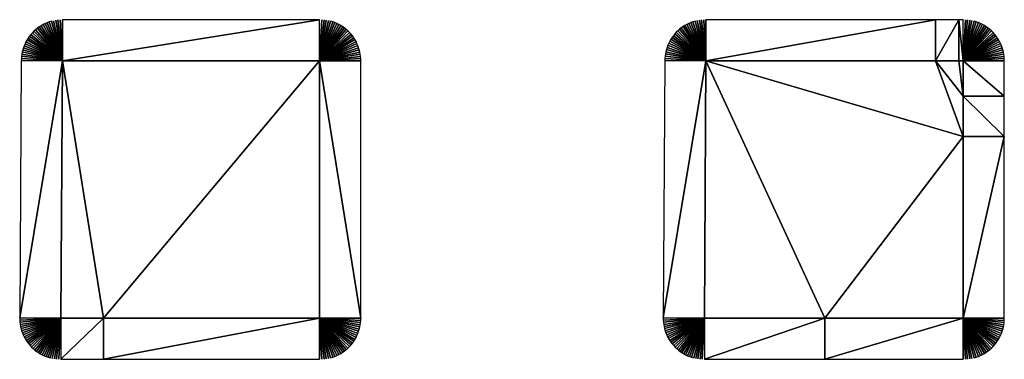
# Model space of a CAD drawing. Header units: metres. Extents: x 30502745 to 30502848, y 6949300 to 6949333.
# Tile 18 of 30: x 30502807 to 30502818, y 6949300 to 6949304. Entities that reach past the tile are written whole.
import ezdxf

# ---------------------------------------------------------------- set-up
doc = ezdxf.new("R2010")
doc.units = ezdxf.units.M
doc.layers.add('162400', color=1, linetype='Continuous', lineweight=0)

msp = doc.modelspace()

# ---------------------------------------------------------------- linework, layer by layer
at = {"layer": '162400', "linetype": 'ByBlock', "lineweight": -2}
for points in [[(30502807.282198, 6949303.862994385, 74.37999999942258), (30502807.43701486, 6949303.408646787, 73.89999999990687), (30502807.30728588, 6949303.870783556, 74.3799999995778)], [(30502807.30728588, 6949303.870783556, 74.3799999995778), (30502807.43701486, 6949303.408646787, 73.89999999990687), (30502807.33276232, 6949303.877188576, 74.37999999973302)], [(30502807.33276232, 6949303.877188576, 74.37999999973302), (30502807.43701486, 6949303.408646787, 73.89999999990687), (30502807.358551, 6949303.882190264, 74.37999999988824)], [(30502807.358551, 6949303.882190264, 74.37999999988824), (30502807.43701486, 6949303.408646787, 73.89999999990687), (30502807.38457469, 6949303.885773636, 74.38000000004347)], [(30502807.38457469, 6949303.885773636, 74.38000000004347), (30502807.43701486, 6949303.408646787, 73.89999999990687), (30502807.41075545, 6949303.887927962, 74.38000000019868)], [(30502807.41075545, 6949303.887927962, 74.38000000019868), (30502807.43701486, 6949303.408646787, 73.89999999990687), (30502807.43701486, 6949303.888646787, 74.3800000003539)], [(30502810.43389963, 6949303.888646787, 74.3800000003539), (30502807.43701486, 6949303.888646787, 74.3800000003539), (30502807.43701486, 6949303.408646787, 73.89999999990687)], [(30502810.43389963, 6949303.408646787, 73.89999999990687), (30502810.43389963, 6949303.888646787, 74.3800000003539), (30502807.43701486, 6949303.408646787, 73.89999999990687)], [(30502810.4598863, 6949303.887942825, 74.38000000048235), (30502810.43389963, 6949303.888646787, 74.3800000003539), (30502810.43389963, 6949303.408646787, 73.89999999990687)], [(30502810.4598863, 6949303.887942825, 74.38000000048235), (30502810.43389963, 6949303.408646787, 73.89999999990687), (30502810.48579675, 6949303.885833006, 74.38000000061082)], [(30502810.48579675, 6949303.885833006, 74.38000000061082), (30502810.43389963, 6949303.408646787, 73.89999999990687), (30502810.51155499, 6949303.882323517, 74.38000000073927)], [(30502810.51155499, 6949303.882323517, 74.38000000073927), (30502810.43389963, 6949303.408646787, 73.89999999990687), (30502810.53708544, 6949303.877424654, 74.38000000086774)], [(30502810.53708544, 6949303.877424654, 74.38000000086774), (30502810.43389963, 6949303.408646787, 73.89999999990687), (30502810.56231323, 6949303.871150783, 74.38000000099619)], [(30502810.56231323, 6949303.871150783, 74.38000000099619), (30502810.43389963, 6949303.408646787, 73.89999999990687), (30502810.58716436, 6949303.863520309, 74.38000000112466)], [(30502814.7850483, 6949303.863955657, 74.38000000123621), (30502814.93701486, 6949303.408646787, 73.89999999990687), (30502814.80970105, 6949303.871454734, 74.38000000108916)], [(30502814.80970105, 6949303.871454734, 74.38000000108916), (30502814.93701486, 6949303.408646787, 73.89999999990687), (30502814.83472071, 6949303.877620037, 74.3800000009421)], [(30502814.83472071, 6949303.877620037, 74.3800000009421), (30502814.93701486, 6949303.408646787, 73.89999999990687), (30502814.86003517, 6949303.882433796, 74.38000000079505)], [(30502814.86003517, 6949303.882433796, 74.38000000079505), (30502814.93701486, 6949303.408646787, 73.89999999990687), (30502814.88557148, 6949303.885882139, 74.38000000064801)], [(30502814.88557148, 6949303.885882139, 74.38000000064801), (30502814.93701486, 6949303.408646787, 73.89999999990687), (30502814.91125605, 6949303.887955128, 74.38000000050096)], [(30502814.91125605, 6949303.887955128, 74.38000000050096), (30502814.93701486, 6949303.408646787, 73.89999999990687), (30502814.93701486, 6949303.888646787, 74.3800000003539)], [(30502817.61331172, 6949303.408646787, 73.9), (30502817.61331172, 6949303.888646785, 74.37999999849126), (30502814.93701486, 6949303.408646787, 73.89999999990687)], [(30502817.61331172, 6949303.888646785, 74.37999999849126), (30502814.93701486, 6949303.888646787, 74.3800000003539), (30502814.93701486, 6949303.408646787, 73.89999999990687)], [(30502817.8833681, 6949303.888646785, 74.37999999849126), (30502817.61331172, 6949303.888646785, 74.37999999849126), (30502817.61331172, 6949303.408646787, 73.9)], [(30502817.8833681, 6949303.408646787, 73.9), (30502817.8833681, 6949303.888646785, 74.37999999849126), (30502817.61331172, 6949303.408646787, 73.9)], [(30502817.8833681, 6949303.888646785, 74.37999999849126), (30502817.93389963, 6949303.408646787, 73.89999999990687), (30502817.93389963, 6949303.888646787, 74.3800000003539)], [(30502817.8833681, 6949303.408646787, 73.9), (30502817.93389963, 6949303.408646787, 73.89999999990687), (30502817.8833681, 6949303.888646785, 74.37999999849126)], [(30502817.9598863, 6949303.887942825, 74.38000000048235), (30502817.93389963, 6949303.888646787, 74.3800000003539), (30502817.93389963, 6949303.408646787, 73.89999999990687)], [(30502817.9598863, 6949303.887942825, 74.38000000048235), (30502817.93389963, 6949303.408646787, 73.89999999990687), (30502817.98579675, 6949303.885833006, 74.38000000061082)], [(30502817.98579675, 6949303.885833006, 74.38000000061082), (30502817.93389963, 6949303.408646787, 73.89999999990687), (30502818.01155499, 6949303.882323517, 74.38000000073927)], [(30502818.01155499, 6949303.882323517, 74.38000000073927), (30502817.93389963, 6949303.408646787, 73.89999999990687), (30502818.03708544, 6949303.877424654, 74.38000000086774)], [(30502818.03708544, 6949303.877424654, 74.38000000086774), (30502817.93389963, 6949303.408646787, 73.89999999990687), (30502818.06231323, 6949303.871150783, 74.38000000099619)], [(30502818.06231323, 6949303.871150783, 74.38000000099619), (30502817.93389963, 6949303.408646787, 73.89999999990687), (30502818.08716436, 6949303.863520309, 74.38000000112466)], [(30502807.08573223, 6949303.735756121, 74.3799999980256), (30502807.43701486, 6949303.408646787, 73.89999999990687), (30502807.1041535, 6949303.754483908, 74.37999999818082)], [(30502807.1041535, 6949303.754483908, 74.37999999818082), (30502807.43701486, 6949303.408646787, 73.89999999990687), (30502807.12357172, 6949303.772175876, 74.37999999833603)], [(30502807.12357172, 6949303.772175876, 74.37999999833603), (30502807.43701486, 6949303.408646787, 73.89999999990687), (30502807.14392874, 6949303.788779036, 74.37999999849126)], [(30502807.14392874, 6949303.788779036, 74.37999999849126), (30502807.43701486, 6949303.408646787, 73.89999999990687), (30502807.16516358, 6949303.804243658, 74.37999999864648)], [(30502807.16516358, 6949303.804243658, 74.37999999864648), (30502807.43701486, 6949303.408646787, 73.89999999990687), (30502807.18721265, 6949303.818523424, 74.3799999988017)], [(30502807.18721265, 6949303.818523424, 74.3799999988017), (30502807.43701486, 6949303.408646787, 73.89999999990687), (30502807.2100099, 6949303.831575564, 74.37999999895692)], [(30502807.2100099, 6949303.831575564, 74.37999999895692), (30502807.43701486, 6949303.408646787, 73.89999999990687), (30502807.23348706, 6949303.843360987, 74.37999999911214)], [(30502807.23348706, 6949303.843360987, 74.37999999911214), (30502807.43701486, 6949303.408646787, 73.89999999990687), (30502807.25757381, 6949303.853844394, 74.37999999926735)], [(30502807.25757381, 6949303.853844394, 74.37999999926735), (30502807.43701486, 6949303.408646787, 73.89999999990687), (30502807.282198, 6949303.862994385, 74.37999999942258)], [(30502810.58716436, 6949303.863520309, 74.38000000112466), (30502810.43389963, 6949303.408646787, 73.89999999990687), (30502810.61156594, 6949303.854555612, 74.38000000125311)], [(30502810.61156594, 6949303.854555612, 74.38000000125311), (30502810.43389963, 6949303.408646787, 73.89999999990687), (30502810.6354464, 6949303.844282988, 74.38000000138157)], [(30502810.6354464, 6949303.844282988, 74.38000000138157), (30502810.43389963, 6949303.408646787, 73.89999999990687), (30502810.65873568, 6949303.832732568, 74.38000000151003)], [(30502810.65873568, 6949303.832732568, 74.38000000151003), (30502810.43389963, 6949303.408646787, 73.89999999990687), (30502810.68136548, 6949303.819938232, 74.38000000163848)], [(30502810.68136548, 6949303.819938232, 74.38000000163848), (30502810.43389963, 6949303.408646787, 73.89999999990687), (30502810.70326942, 6949303.805937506, 74.38000000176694)], [(30502810.70326942, 6949303.805937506, 74.38000000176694), (30502810.43389963, 6949303.408646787, 73.89999999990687), (30502810.72438325, 6949303.790771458, 74.3800000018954)], [(30502810.72438325, 6949303.790771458, 74.3800000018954), (30502810.43389963, 6949303.408646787, 73.89999999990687), (30502810.74464504, 6949303.774484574, 74.38000000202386)], [(30502810.74464504, 6949303.774484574, 74.38000000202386), (30502810.43389963, 6949303.408646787, 73.89999999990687), (30502810.76399537, 6949303.757124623, 74.38000000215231)], [(30502810.76399537, 6949303.757124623, 74.38000000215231), (30502810.43389963, 6949303.408646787, 73.89999999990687), (30502810.78237746, 6949303.738742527, 74.38000000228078)], [(30502814.5908999, 6949303.74121925, 74.38000000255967), (30502814.93701486, 6949303.408646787, 73.89999999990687), (30502814.60924587, 6949303.759313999, 74.38000000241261)], [(30502814.60924587, 6949303.759313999, 74.38000000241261), (30502814.93701486, 6949303.408646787, 73.89999999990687), (30502814.62853644, 6949303.776398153, 74.38000000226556)], [(30502814.62853644, 6949303.776398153, 74.38000000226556), (30502814.93701486, 6949303.408646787, 73.89999999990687), (30502814.64871601, 6949303.792422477, 74.3800000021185)], [(30502814.64871601, 6949303.792422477, 74.3800000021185), (30502814.93701486, 6949303.408646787, 73.89999999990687), (30502814.66972645, 6949303.807340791, 74.38000000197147)], [(30502814.66972645, 6949303.807340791, 74.38000000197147), (30502814.93701486, 6949303.408646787, 73.89999999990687), (30502814.69150718, 6949303.8211101, 74.38000000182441)], [(30502814.69150718, 6949303.8211101, 74.38000000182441), (30502814.93701486, 6949303.408646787, 73.89999999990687), (30502814.71399545, 6949303.833690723, 74.38000000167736)], [(30502814.71399545, 6949303.833690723, 74.38000000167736), (30502814.93701486, 6949303.408646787, 73.89999999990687), (30502814.73712645, 6949303.845046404, 74.3800000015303)], [(30502814.73712645, 6949303.845046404, 74.3800000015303), (30502814.93701486, 6949303.408646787, 73.89999999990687), (30502814.7608335, 6949303.855144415, 74.38000000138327)], [(30502814.7608335, 6949303.855144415, 74.38000000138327), (30502814.93701486, 6949303.408646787, 73.89999999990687), (30502814.7850483, 6949303.863955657, 74.38000000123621)], [(30502818.08716436, 6949303.863520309, 74.38000000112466), (30502817.93389963, 6949303.408646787, 73.89999999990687), (30502818.11156594, 6949303.854555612, 74.38000000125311)], [(30502818.11156594, 6949303.854555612, 74.38000000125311), (30502817.93389963, 6949303.408646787, 73.89999999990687), (30502818.1354464, 6949303.844282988, 74.38000000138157)], [(30502818.1354464, 6949303.844282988, 74.38000000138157), (30502817.93389963, 6949303.408646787, 73.89999999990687), (30502818.15873568, 6949303.832732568, 74.38000000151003)], [(30502818.15873568, 6949303.832732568, 74.38000000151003), (30502817.93389963, 6949303.408646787, 73.89999999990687), (30502818.18136548, 6949303.819938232, 74.38000000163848)], [(30502818.18136548, 6949303.819938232, 74.38000000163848), (30502817.93389963, 6949303.408646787, 73.89999999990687), (30502818.20326942, 6949303.805937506, 74.38000000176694)], [(30502818.20326942, 6949303.805937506, 74.38000000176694), (30502817.93389963, 6949303.408646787, 73.89999999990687), (30502818.22438325, 6949303.790771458, 74.3800000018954)], [(30502818.22438325, 6949303.790771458, 74.3800000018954), (30502817.93389963, 6949303.408646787, 73.89999999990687), (30502818.24464504, 6949303.774484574, 74.38000000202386)], [(30502818.24464504, 6949303.774484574, 74.38000000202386), (30502817.93389963, 6949303.408646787, 73.89999999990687), (30502818.26399537, 6949303.757124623, 74.38000000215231)], [(30502818.26399537, 6949303.757124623, 74.38000000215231), (30502817.93389963, 6949303.408646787, 73.89999999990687), (30502818.28237746, 6949303.738742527, 74.38000000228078)], [(30502807.01131152, 6949303.630404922, 74.37999999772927), (30502807.43701486, 6949303.408646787, 73.89999999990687), (30502807.02357551, 6949303.652507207, 74.3799999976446)], [(30502807.02357551, 6949303.652507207, 74.3799999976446), (30502807.43701486, 6949303.408646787, 73.89999999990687), (30502807.03698599, 6949303.673933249, 74.37999999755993)], [(30502807.05209811, 6949303.695420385, 74.37999999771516), (30502807.03698599, 6949303.673933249, 74.37999999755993), (30502807.43701486, 6949303.408646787, 73.89999999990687)], [(30502807.05209811, 6949303.695420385, 74.37999999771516), (30502807.43701486, 6949303.408646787, 73.89999999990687), (30502807.06836309, 6949303.716048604, 74.37999999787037)], [(30502807.06836309, 6949303.716048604, 74.37999999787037), (30502807.43701486, 6949303.408646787, 73.89999999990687), (30502807.08573223, 6949303.735756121, 74.3799999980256)], [(30502810.78237746, 6949303.738742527, 74.38000000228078), (30502810.43389963, 6949303.408646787, 73.89999999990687), (30502810.79973741, 6949303.719392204, 74.38000000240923)], [(30502810.79973741, 6949303.719392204, 74.38000000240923), (30502810.43389963, 6949303.408646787, 73.89999999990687), (30502810.8160243, 6949303.699130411, 74.3800000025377)], [(30502810.8160243, 6949303.699130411, 74.3800000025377), (30502810.43389963, 6949303.408646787, 73.89999999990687), (30502810.83119035, 6949303.678016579, 74.38000000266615)], [(30502810.83119035, 6949303.678016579, 74.38000000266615), (30502810.43389963, 6949303.408646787, 73.89999999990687), (30502810.84519107, 6949303.656112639, 74.38000000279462)], [(30502810.84519107, 6949303.656112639, 74.38000000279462), (30502810.43389963, 6949303.408646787, 73.89999999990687), (30502810.85798541, 6949303.633482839, 74.38000000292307)], [(30502814.50310269, 6949303.613878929, 74.38000000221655), (30502814.93701486, 6949303.408646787, 73.89999999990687), (30502814.51491369, 6949303.637186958, 74.38000000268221)], [(30502814.51491369, 6949303.637186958, 74.38000000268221), (30502814.93701486, 6949303.408646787, 73.89999999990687), (30502814.52797554, 6949303.659817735, 74.38000000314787)], [(30502814.54204383, 6949303.681406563, 74.38000000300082), (30502814.52797554, 6949303.659817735, 74.38000000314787), (30502814.93701486, 6949303.408646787, 73.89999999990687)], [(30502814.54204383, 6949303.681406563, 74.38000000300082), (30502814.93701486, 6949303.408646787, 73.89999999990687), (30502814.5572504, 6949303.702209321, 74.38000000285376)], [(30502814.5572504, 6949303.702209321, 74.38000000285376), (30502814.93701486, 6949303.408646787, 73.89999999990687), (30502814.57355142, 6949303.722166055, 74.38000000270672)], [(30502814.57355142, 6949303.722166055, 74.38000000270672), (30502814.93701486, 6949303.408646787, 73.89999999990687), (30502814.5908999, 6949303.74121925, 74.38000000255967)], [(30502818.28237746, 6949303.738742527, 74.38000000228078), (30502817.93389963, 6949303.408646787, 73.89999999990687), (30502818.29973741, 6949303.719392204, 74.38000000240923)], [(30502818.29973741, 6949303.719392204, 74.38000000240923), (30502817.93389963, 6949303.408646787, 73.89999999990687), (30502818.3160243, 6949303.699130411, 74.3800000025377)], [(30502818.3160243, 6949303.699130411, 74.3800000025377), (30502817.93389963, 6949303.408646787, 73.89999999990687), (30502818.33119035, 6949303.678016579, 74.38000000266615)], [(30502818.33119035, 6949303.678016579, 74.38000000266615), (30502817.93389963, 6949303.408646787, 73.89999999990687), (30502818.34519107, 6949303.656112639, 74.38000000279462)], [(30502818.34519107, 6949303.656112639, 74.38000000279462), (30502817.93389963, 6949303.408646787, 73.89999999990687), (30502818.35798541, 6949303.633482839, 74.38000000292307)], [(30502806.96826307, 6949303.511951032, 74.3799999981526), (30502807.43701486, 6949303.408646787, 73.89999999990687), (30502806.97435113, 6949303.536483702, 74.37999999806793)], [(30502806.97435113, 6949303.536483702, 74.37999999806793), (30502807.43701486, 6949303.408646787, 73.89999999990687), (30502806.98172219, 6949303.560661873, 74.37999999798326)], [(30502806.98172219, 6949303.560661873, 74.37999999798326), (30502807.43701486, 6949303.408646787, 73.89999999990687), (30502806.99035581, 6949303.584418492, 74.3799999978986)], [(30502806.99035581, 6949303.584418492, 74.3799999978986), (30502807.43701486, 6949303.408646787, 73.89999999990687), (30502807.00022804, 6949303.607687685, 74.37999999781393)], [(30502807.00022804, 6949303.607687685, 74.37999999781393), (30502807.43701486, 6949303.408646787, 73.89999999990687), (30502807.01131152, 6949303.630404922, 74.37999999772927)], [(30502810.85798541, 6949303.633482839, 74.38000000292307), (30502810.43389963, 6949303.408646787, 73.89999999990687), (30502810.86953583, 6949303.610193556, 74.38000000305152)], [(30502810.86953583, 6949303.610193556, 74.38000000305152), (30502810.43389963, 6949303.408646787, 73.89999999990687), (30502810.87980845, 6949303.586313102, 74.38000000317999)], [(30502810.87980845, 6949303.586313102, 74.38000000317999), (30502810.43389963, 6949303.408646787, 73.89999999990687), (30502810.88877315, 6949303.561911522, 74.38000000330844)], [(30502810.88877315, 6949303.561911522, 74.38000000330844), (30502810.43389963, 6949303.408646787, 73.89999999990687), (30502810.89640363, 6949303.537060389, 74.3800000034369)], [(30502810.89640363, 6949303.537060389, 74.3800000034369), (30502810.43389963, 6949303.408646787, 73.89999999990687), (30502810.9026775, 6949303.511832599, 74.38000000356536)], [(30502814.46900947, 6949303.51528147, 74.3800000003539), (30502814.93701486, 6949303.408646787, 73.89999999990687), (30502814.47550562, 6949303.540590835, 74.38000000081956)], [(30502814.47550562, 6949303.540590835, 74.38000000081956), (30502814.93701486, 6949303.408646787, 73.89999999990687), (30502814.48336942, 6949303.565509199, 74.38000000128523)], [(30502814.48336942, 6949303.565509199, 74.38000000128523), (30502814.93701486, 6949303.408646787, 73.89999999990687), (30502814.49257753, 6949303.589962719, 74.38000000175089)], [(30502814.49257753, 6949303.589962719, 74.38000000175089), (30502814.93701486, 6949303.408646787, 73.89999999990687), (30502814.50310269, 6949303.613878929, 74.38000000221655)], [(30502818.35798541, 6949303.633482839, 74.38000000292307), (30502817.93389963, 6949303.408646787, 73.89999999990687), (30502818.36953583, 6949303.610193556, 74.38000000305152)], [(30502818.36953583, 6949303.610193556, 74.38000000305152), (30502817.93389963, 6949303.408646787, 73.89999999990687), (30502818.37980845, 6949303.586313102, 74.38000000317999)], [(30502818.37980845, 6949303.586313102, 74.38000000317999), (30502817.93389963, 6949303.408646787, 73.89999999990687), (30502818.38877315, 6949303.561911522, 74.38000000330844)], [(30502818.38877315, 6949303.561911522, 74.38000000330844), (30502817.93389963, 6949303.408646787, 73.89999999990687), (30502818.39640363, 6949303.537060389, 74.3800000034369)], [(30502818.39640363, 6949303.537060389, 74.3800000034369), (30502817.93389963, 6949303.408646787, 73.89999999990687), (30502818.4026775, 6949303.511832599, 74.38000000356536)], [(30502807.43701486, 6949303.408646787, 73.89999999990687), (30502806.95702423, 6949303.411646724, 74.37999999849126), (30502806.93827426, 6949300.411646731, 74.37999999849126)], [(30502807.43701486, 6949303.408646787, 73.89999999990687), (30502806.93827426, 6949300.411646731, 74.37999999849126), (30502807.41826488, 6949300.408646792, 73.89999999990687)], [(30502806.95784768, 6949303.436910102, 74.37999999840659), (30502806.95702423, 6949303.411646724, 74.37999999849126), (30502807.43701486, 6949303.408646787, 73.89999999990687)], [(30502806.95784768, 6949303.436910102, 74.37999999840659), (30502807.43701486, 6949303.408646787, 73.89999999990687), (30502806.95999989, 6949303.462095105, 74.37999999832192)], [(30502806.95999989, 6949303.462095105, 74.37999999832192), (30502807.43701486, 6949303.408646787, 73.89999999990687), (30502806.9634749, 6949303.487131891, 74.37999999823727)], [(30502806.9634749, 6949303.487131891, 74.37999999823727), (30502807.43701486, 6949303.408646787, 73.89999999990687), (30502806.96826307, 6949303.511951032, 74.3799999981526)], [(30502807.91397113, 6949300.408646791, 73.9), (30502807.43701486, 6949303.408646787, 73.89999999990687), (30502807.41826488, 6949300.408646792, 73.89999999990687)], [(30502807.91397113, 6949300.408646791, 73.9), (30502810.43389963, 6949303.408646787, 73.89999999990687), (30502807.43701486, 6949303.408646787, 73.89999999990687)], [(30502807.91397113, 6949300.408646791, 73.9), (30502810.43389963, 6949300.408646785, 73.89999999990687), (30502810.43389963, 6949303.408646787, 73.89999999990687)], [(30502810.9026775, 6949303.511832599, 74.38000000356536), (30502810.43389963, 6949303.408646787, 73.89999999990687), (30502810.90757636, 6949303.486302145, 74.38000000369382)], [(30502810.90757636, 6949303.486302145, 74.38000000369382), (30502810.43389963, 6949303.408646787, 73.89999999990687), (30502810.91108585, 6949303.460543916, 74.38000000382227)], [(30502810.91108585, 6949303.460543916, 74.38000000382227), (30502810.43389963, 6949303.408646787, 73.89999999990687), (30502810.91319567, 6949303.434633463, 74.38000000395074)], [(30502810.91319567, 6949303.434633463, 74.38000000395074), (30502810.43389963, 6949303.408646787, 73.89999999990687), (30502810.91389963, 6949303.408646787, 74.38000000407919)], [(30502810.91389963, 6949300.408646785, 74.38000000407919), (30502810.91389963, 6949303.408646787, 74.38000000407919), (30502810.43389963, 6949303.408646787, 73.89999999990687)], [(30502810.43389963, 6949300.408646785, 73.89999999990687), (30502810.91389963, 6949300.408646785, 74.38000000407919), (30502810.43389963, 6949303.408646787, 73.89999999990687)], [(30502814.93701486, 6949303.408646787, 73.89999999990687), (30502814.45702423, 6949303.411646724, 74.37999999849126), (30502814.43827426, 6949300.411646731, 74.37999999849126)], [(30502814.93701486, 6949303.408646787, 73.89999999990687), (30502814.43827426, 6949300.411646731, 74.37999999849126), (30502814.91826488, 6949300.408646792, 73.89999999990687)], [(30502814.45789868, 6949303.437761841, 74.37999999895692), (30502814.45702423, 6949303.411646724, 74.37999999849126), (30502814.93701486, 6949303.408646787, 73.89999999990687)], [(30502814.45789868, 6949303.437761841, 74.37999999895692), (30502814.93701486, 6949303.408646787, 73.89999999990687), (30502814.46019293, 6949303.46379068, 74.37999999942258)], [(30502814.46019293, 6949303.46379068, 74.37999999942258), (30502814.93701486, 6949303.408646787, 73.89999999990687), (30502814.46390019, 6949303.489656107, 74.37999999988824)], [(30502814.46390019, 6949303.489656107, 74.37999999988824), (30502814.93701486, 6949303.408646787, 73.89999999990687), (30502814.46900947, 6949303.51528147, 74.3800000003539)], [(30502816.32221255, 6949300.408646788, 73.9), (30502814.93701486, 6949303.408646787, 73.89999999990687), (30502814.91826488, 6949300.408646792, 73.89999999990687)], [(30502817.93389963, 6949302.52470394, 73.9), (30502817.61331172, 6949303.408646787, 73.9), (30502814.93701486, 6949303.408646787, 73.89999999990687)], [(30502816.32221255, 6949300.408646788, 73.9), (30502817.93389963, 6949302.52470394, 73.9), (30502814.93701486, 6949303.408646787, 73.89999999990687)], [(30502817.93389963, 6949302.998391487, 73.9), (30502817.8833681, 6949303.408646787, 73.9), (30502817.61331172, 6949303.408646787, 73.9)], [(30502817.93389963, 6949302.52470394, 73.9), (30502817.93389963, 6949302.998391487, 73.9), (30502817.61331172, 6949303.408646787, 73.9)], [(30502817.93389963, 6949302.998391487, 73.9), (30502817.93389963, 6949303.408646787, 73.89999999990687), (30502817.8833681, 6949303.408646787, 73.9)], [(30502818.4026775, 6949303.511832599, 74.38000000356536), (30502817.93389963, 6949303.408646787, 73.89999999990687), (30502818.40757636, 6949303.486302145, 74.38000000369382)], [(30502818.40757636, 6949303.486302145, 74.38000000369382), (30502817.93389963, 6949303.408646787, 73.89999999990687), (30502818.41108585, 6949303.460543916, 74.38000000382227)], [(30502818.41108585, 6949303.460543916, 74.38000000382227), (30502817.93389963, 6949303.408646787, 73.89999999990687), (30502818.41319567, 6949303.434633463, 74.38000000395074)], [(30502818.41319567, 6949303.434633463, 74.38000000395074), (30502817.93389963, 6949303.408646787, 73.89999999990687), (30502818.41389963, 6949303.408646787, 74.38000000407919)], [(30502818.41389963, 6949302.998391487, 74.38000000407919), (30502818.41389963, 6949303.408646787, 74.38000000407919), (30502817.93389963, 6949303.408646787, 73.89999999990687)], [(30502817.93389963, 6949302.998391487, 73.9), (30502818.41389963, 6949302.998391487, 74.38000000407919), (30502817.93389963, 6949303.408646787, 73.89999999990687)], [(30502818.41389963, 6949302.52470394, 74.38000000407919), (30502818.41389963, 6949302.998391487, 74.38000000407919), (30502817.93389963, 6949302.998391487, 73.9)], [(30502817.93389963, 6949302.52470394, 73.9), (30502818.41389963, 6949302.52470394, 74.38000000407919), (30502817.93389963, 6949302.998391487, 73.9)], [(30502816.32221255, 6949300.408646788, 73.9), (30502817.93389963, 6949300.408646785, 73.89999999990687), (30502817.93389963, 6949302.52470394, 73.9)], [(30502818.41389963, 6949302.52470394, 74.38000000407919), (30502817.93389963, 6949300.408646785, 73.89999999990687), (30502818.41389963, 6949300.408646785, 74.38000000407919)], [(30502817.93389963, 6949302.52470394, 73.9), (30502817.93389963, 6949300.408646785, 73.89999999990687), (30502818.41389963, 6949302.52470394, 74.38000000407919)], [(30502806.93877968, 6949300.38642196, 74.37999999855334), (30502807.41826488, 6949300.408646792, 73.89999999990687), (30502806.93827426, 6949300.411646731, 74.37999999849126)], [(30502806.94060982, 6949300.361258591, 74.37999999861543), (30502807.41826488, 6949300.408646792, 73.89999999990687), (30502806.93877968, 6949300.38642196, 74.37999999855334)], [(30502806.94375961, 6949300.336226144, 74.37999999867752), (30502807.41826488, 6949300.408646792, 73.89999999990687), (30502806.94060982, 6949300.361258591, 74.37999999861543)], [(30502806.94822036, 6949300.311393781, 74.3799999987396), (30502807.41826488, 6949300.408646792, 73.89999999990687), (30502806.94375961, 6949300.336226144, 74.37999999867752)], [(30502806.95397974, 6949300.286830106, 74.3799999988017), (30502807.41826488, 6949300.408646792, 73.89999999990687), (30502806.94822036, 6949300.311393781, 74.3799999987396)], [(30502806.96102183, 6949300.262602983, 74.37999999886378), (30502807.41826488, 6949300.408646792, 73.89999999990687), (30502806.95397974, 6949300.286830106, 74.3799999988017)], [(30502806.96932719, 6949300.238779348, 74.37999999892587), (30502807.41826488, 6949300.408646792, 73.89999999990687), (30502806.96102183, 6949300.262602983, 74.37999999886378)], [(30502806.97887286, 6949300.215425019, 74.37999999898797), (30502807.41826488, 6949300.408646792, 73.89999999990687), (30502806.96932719, 6949300.238779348, 74.37999999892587)], [(30502806.98963248, 6949300.192604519, 74.37999999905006), (30502807.41826488, 6949300.408646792, 73.89999999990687), (30502806.97887286, 6949300.215425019, 74.37999999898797)], [(30502807.00157631, 6949300.170380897, 74.37999999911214), (30502807.41826488, 6949300.408646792, 73.89999999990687), (30502806.98963248, 6949300.192604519, 74.37999999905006)], [(30502807.01467136, 6949300.148815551, 74.37999999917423), (30502807.41826488, 6949300.408646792, 73.89999999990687), (30502807.00157631, 6949300.170380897, 74.37999999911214)], [(30502807.02888146, 6949300.127968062, 74.37999999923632), (30502807.41826488, 6949300.408646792, 73.89999999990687), (30502807.01467136, 6949300.148815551, 74.37999999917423)], [(30502807.04416733, 6949300.107896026, 74.3799999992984), (30502807.41826488, 6949300.408646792, 73.89999999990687), (30502807.02888146, 6949300.127968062, 74.37999999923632)], [(30502807.06048675, 6949300.088654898, 74.37999999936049), (30502807.41826488, 6949300.408646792, 73.89999999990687), (30502807.04416733, 6949300.107896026, 74.3799999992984)], [(30502807.07779464, 6949300.070297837, 74.37999999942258), (30502807.41826488, 6949300.408646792, 73.89999999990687), (30502807.06048675, 6949300.088654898, 74.37999999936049)], [(30502807.09604317, 6949300.052875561, 74.37999999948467), (30502807.41826488, 6949300.408646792, 73.89999999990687), (30502807.07779464, 6949300.070297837, 74.37999999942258)], [(30502807.11518193, 6949300.036436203, 74.37999999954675), (30502807.41826488, 6949300.408646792, 73.89999999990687), (30502807.09604317, 6949300.052875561, 74.37999999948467)], [(30502807.13515804, 6949300.02102518, 74.37999999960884), (30502807.41826488, 6949300.408646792, 73.89999999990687), (30502807.11518193, 6949300.036436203, 74.37999999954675)], [(30502807.15591631, 6949300.006685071, 74.37999999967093), (30502807.41826488, 6949300.408646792, 73.89999999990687), (30502807.13515804, 6949300.02102518, 74.37999999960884)], [(30502807.17739939, 6949299.993455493, 74.37999999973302), (30502807.41826488, 6949300.408646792, 73.89999999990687), (30502807.15591631, 6949300.006685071, 74.37999999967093)], [(30502807.19954793, 6949299.981372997, 74.3799999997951), (30502807.41826488, 6949300.408646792, 73.89999999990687), (30502807.17739939, 6949299.993455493, 74.37999999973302)], [(30502807.22230074, 6949299.970470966, 74.37999999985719), (30502807.41826488, 6949300.408646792, 73.89999999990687), (30502807.19954793, 6949299.981372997, 74.3799999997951)], [(30502807.24559495, 6949299.960779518, 74.37999999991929), (30502807.41826488, 6949300.408646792, 73.89999999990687), (30502807.22230074, 6949299.970470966, 74.37999999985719)], [(30502807.26936621, 6949299.952325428, 74.37999999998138), (30502807.41826488, 6949300.408646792, 73.89999999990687), (30502807.24559495, 6949299.960779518, 74.37999999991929)], [(30502807.29354885, 6949299.945132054, 74.38000000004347), (30502807.41826488, 6949300.408646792, 73.89999999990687), (30502807.26936621, 6949299.952325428, 74.37999999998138)], [(30502807.31807605, 6949299.93921927, 74.38000000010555), (30502807.41826488, 6949300.408646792, 73.89999999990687), (30502807.29354885, 6949299.945132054, 74.38000000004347)], [(30502807.34288005, 6949299.934603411, 74.38000000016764), (30502807.41826488, 6949300.408646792, 73.89999999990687), (30502807.31807605, 6949299.93921927, 74.38000000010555)], [(30502807.36789232, 6949299.931297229, 74.38000000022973), (30502807.41826488, 6949300.408646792, 73.89999999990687), (30502807.34288005, 6949299.934603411, 74.38000000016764)], [(30502807.39304376, 6949299.929309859, 74.38000000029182), (30502807.41826488, 6949300.408646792, 73.89999999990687), (30502807.36789232, 6949299.931297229, 74.38000000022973)], [(30502807.39304376, 6949299.929309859, 74.38000000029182), (30502807.41826488, 6949299.928646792, 74.3800000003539), (30502807.41826488, 6949300.408646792, 73.89999999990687)], [(30502807.91397113, 6949300.408646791, 73.9), (30502807.41826488, 6949300.408646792, 73.89999999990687), (30502807.41826488, 6949299.928646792, 74.3800000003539)], [(30502807.91397113, 6949300.408646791, 73.9), (30502807.41826488, 6949299.928646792, 74.3800000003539), (30502807.91397113, 6949299.928646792, 74.37999999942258)], [(30502807.91397113, 6949299.928646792, 74.37999999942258), (30502810.43389963, 6949299.928646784, 74.3800000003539), (30502810.43389963, 6949300.408646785, 73.89999999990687)], [(30502807.91397113, 6949300.408646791, 73.9), (30502807.91397113, 6949299.928646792, 74.37999999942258), (30502810.43389963, 6949300.408646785, 73.89999999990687)], [(30502810.91319567, 6949300.382660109, 74.38000000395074), (30502810.91389963, 6949300.408646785, 74.38000000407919), (30502810.43389963, 6949300.408646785, 73.89999999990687)], [(30502810.91319567, 6949300.382660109, 74.38000000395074), (30502810.43389963, 6949300.408646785, 73.89999999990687), (30502810.91108585, 6949300.356749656, 74.38000000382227)], [(30502810.91108585, 6949300.356749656, 74.38000000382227), (30502810.43389963, 6949300.408646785, 73.89999999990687), (30502810.90757636, 6949300.330991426, 74.38000000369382)], [(30502810.90757636, 6949300.330991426, 74.38000000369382), (30502810.43389963, 6949300.408646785, 73.89999999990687), (30502810.9026775, 6949300.305460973, 74.38000000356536)], [(30502810.9026775, 6949300.305460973, 74.38000000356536), (30502810.43389963, 6949300.408646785, 73.89999999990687), (30502810.89640363, 6949300.280233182, 74.3800000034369)], [(30502810.89640363, 6949300.280233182, 74.3800000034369), (30502810.43389963, 6949300.408646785, 73.89999999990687), (30502810.88877315, 6949300.255382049, 74.38000000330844)], [(30502810.88877315, 6949300.255382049, 74.38000000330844), (30502810.43389963, 6949300.408646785, 73.89999999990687), (30502810.87980846, 6949300.230980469, 74.38000000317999)], [(30502810.87980846, 6949300.230980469, 74.38000000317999), (30502810.43389963, 6949300.408646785, 73.89999999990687), (30502810.86953583, 6949300.207100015, 74.38000000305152)], [(30502810.86953583, 6949300.207100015, 74.38000000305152), (30502810.43389963, 6949300.408646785, 73.89999999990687), (30502810.85798541, 6949300.183810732, 74.38000000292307)], [(30502810.85798541, 6949300.183810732, 74.38000000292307), (30502810.43389963, 6949300.408646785, 73.89999999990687), (30502810.84519107, 6949300.161180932, 74.38000000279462)], [(30502810.84519107, 6949300.161180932, 74.38000000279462), (30502810.43389963, 6949300.408646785, 73.89999999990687), (30502810.83119035, 6949300.139276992, 74.38000000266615)], [(30502810.83119035, 6949300.139276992, 74.38000000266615), (30502810.43389963, 6949300.408646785, 73.89999999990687), (30502810.8160243, 6949300.11816316, 74.3800000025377)], [(30502810.8160243, 6949300.11816316, 74.3800000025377), (30502810.43389963, 6949300.408646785, 73.89999999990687), (30502810.79973741, 6949300.097901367, 74.38000000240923)], [(30502810.79973741, 6949300.097901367, 74.38000000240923), (30502810.43389963, 6949300.408646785, 73.89999999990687), (30502810.78237746, 6949300.078551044, 74.38000000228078)], [(30502810.78237746, 6949300.078551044, 74.38000000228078), (30502810.43389963, 6949300.408646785, 73.89999999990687), (30502810.76399537, 6949300.060168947, 74.38000000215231)], [(30502810.76399537, 6949300.060168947, 74.38000000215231), (30502810.43389963, 6949300.408646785, 73.89999999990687), (30502810.74464504, 6949300.042808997, 74.38000000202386)], [(30502810.74464504, 6949300.042808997, 74.38000000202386), (30502810.43389963, 6949300.408646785, 73.89999999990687), (30502810.72438325, 6949300.026522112, 74.3800000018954)], [(30502810.72438325, 6949300.026522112, 74.3800000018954), (30502810.43389963, 6949300.408646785, 73.89999999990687), (30502810.70326942, 6949300.011356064, 74.38000000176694)], [(30502810.70326942, 6949300.011356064, 74.38000000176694), (30502810.43389963, 6949300.408646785, 73.89999999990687), (30502810.68136548, 6949299.997355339, 74.38000000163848)], [(30502810.68136548, 6949299.997355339, 74.38000000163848), (30502810.43389963, 6949300.408646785, 73.89999999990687), (30502810.65873568, 6949299.984561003, 74.38000000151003)], [(30502810.65873568, 6949299.984561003, 74.38000000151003), (30502810.43389963, 6949300.408646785, 73.89999999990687), (30502810.6354464, 6949299.973010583, 74.38000000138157)], [(30502810.6354464, 6949299.973010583, 74.38000000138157), (30502810.43389963, 6949300.408646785, 73.89999999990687), (30502810.61156594, 6949299.962737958, 74.38000000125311)], [(30502810.61156594, 6949299.962737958, 74.38000000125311), (30502810.43389963, 6949300.408646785, 73.89999999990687), (30502810.58716436, 6949299.953773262, 74.38000000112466)], [(30502810.58716436, 6949299.953773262, 74.38000000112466), (30502810.43389963, 6949300.408646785, 73.89999999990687), (30502810.56231323, 6949299.946142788, 74.38000000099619)], [(30502810.56231323, 6949299.946142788, 74.38000000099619), (30502810.43389963, 6949300.408646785, 73.89999999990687), (30502810.53708544, 6949299.939868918, 74.38000000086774)], [(30502810.53708544, 6949299.939868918, 74.38000000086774), (30502810.43389963, 6949300.408646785, 73.89999999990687), (30502810.51155499, 6949299.934970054, 74.38000000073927)], [(30502810.51155499, 6949299.934970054, 74.38000000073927), (30502810.43389963, 6949300.408646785, 73.89999999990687), (30502810.48579675, 6949299.931460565, 74.38000000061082)], [(30502810.48579675, 6949299.931460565, 74.38000000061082), (30502810.43389963, 6949300.408646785, 73.89999999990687), (30502810.4598863, 6949299.929350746, 74.38000000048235)], [(30502810.4598863, 6949299.929350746, 74.38000000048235), (30502810.43389963, 6949300.408646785, 73.89999999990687), (30502810.43389963, 6949299.928646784, 74.3800000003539)], [(30502814.43877968, 6949300.38642196, 74.37999999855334), (30502814.91826488, 6949300.408646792, 73.89999999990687), (30502814.43827426, 6949300.411646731, 74.37999999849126)], [(30502814.44060982, 6949300.361258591, 74.37999999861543), (30502814.91826488, 6949300.408646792, 73.89999999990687), (30502814.43877968, 6949300.38642196, 74.37999999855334)], [(30502814.44375961, 6949300.336226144, 74.37999999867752), (30502814.91826488, 6949300.408646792, 73.89999999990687), (30502814.44060982, 6949300.361258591, 74.37999999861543)], [(30502814.44822036, 6949300.311393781, 74.3799999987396), (30502814.91826488, 6949300.408646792, 73.89999999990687), (30502814.44375961, 6949300.336226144, 74.37999999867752)], [(30502814.45397974, 6949300.286830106, 74.3799999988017), (30502814.91826488, 6949300.408646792, 73.89999999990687), (30502814.44822036, 6949300.311393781, 74.3799999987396)], [(30502814.46102183, 6949300.262602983, 74.37999999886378), (30502814.91826488, 6949300.408646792, 73.89999999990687), (30502814.45397974, 6949300.286830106, 74.3799999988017)], [(30502814.46932719, 6949300.238779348, 74.37999999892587), (30502814.91826488, 6949300.408646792, 73.89999999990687), (30502814.46102183, 6949300.262602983, 74.37999999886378)], [(30502814.47887286, 6949300.215425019, 74.37999999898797), (30502814.91826488, 6949300.408646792, 73.89999999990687), (30502814.46932719, 6949300.238779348, 74.37999999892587)], [(30502814.48963248, 6949300.192604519, 74.37999999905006), (30502814.91826488, 6949300.408646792, 73.89999999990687), (30502814.47887286, 6949300.215425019, 74.37999999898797)], [(30502814.50157631, 6949300.170380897, 74.37999999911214), (30502814.91826488, 6949300.408646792, 73.89999999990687), (30502814.48963248, 6949300.192604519, 74.37999999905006)], [(30502814.51467136, 6949300.148815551, 74.37999999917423), (30502814.91826488, 6949300.408646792, 73.89999999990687), (30502814.50157631, 6949300.170380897, 74.37999999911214)], [(30502814.52888146, 6949300.127968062, 74.37999999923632), (30502814.91826488, 6949300.408646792, 73.89999999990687), (30502814.51467136, 6949300.148815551, 74.37999999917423)], [(30502814.54416733, 6949300.107896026, 74.3799999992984), (30502814.91826488, 6949300.408646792, 73.89999999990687), (30502814.52888146, 6949300.127968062, 74.37999999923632)], [(30502814.56048675, 6949300.088654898, 74.37999999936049), (30502814.91826488, 6949300.408646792, 73.89999999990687), (30502814.54416733, 6949300.107896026, 74.3799999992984)], [(30502814.57779464, 6949300.070297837, 74.37999999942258), (30502814.91826488, 6949300.408646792, 73.89999999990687), (30502814.56048675, 6949300.088654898, 74.37999999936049)], [(30502814.59604317, 6949300.052875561, 74.37999999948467), (30502814.91826488, 6949300.408646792, 73.89999999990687), (30502814.57779464, 6949300.070297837, 74.37999999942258)], [(30502814.61518193, 6949300.036436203, 74.37999999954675), (30502814.91826488, 6949300.408646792, 73.89999999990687), (30502814.59604317, 6949300.052875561, 74.37999999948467)], [(30502814.63515804, 6949300.02102518, 74.37999999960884), (30502814.91826488, 6949300.408646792, 73.89999999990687), (30502814.61518193, 6949300.036436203, 74.37999999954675)], [(30502814.65591631, 6949300.006685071, 74.37999999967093), (30502814.91826488, 6949300.408646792, 73.89999999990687), (30502814.63515804, 6949300.02102518, 74.37999999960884)], [(30502814.67739939, 6949299.993455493, 74.37999999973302), (30502814.91826488, 6949300.408646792, 73.89999999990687), (30502814.65591631, 6949300.006685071, 74.37999999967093)], [(30502814.69954793, 6949299.981372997, 74.3799999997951), (30502814.91826488, 6949300.408646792, 73.89999999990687), (30502814.67739939, 6949299.993455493, 74.37999999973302)], [(30502814.72230074, 6949299.970470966, 74.37999999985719), (30502814.91826488, 6949300.408646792, 73.89999999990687), (30502814.69954793, 6949299.981372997, 74.3799999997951)], [(30502814.74559495, 6949299.960779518, 74.37999999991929), (30502814.91826488, 6949300.408646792, 73.89999999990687), (30502814.72230074, 6949299.970470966, 74.37999999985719)], [(30502814.76936621, 6949299.952325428, 74.37999999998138), (30502814.91826488, 6949300.408646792, 73.89999999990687), (30502814.74559495, 6949299.960779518, 74.37999999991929)], [(30502814.79354885, 6949299.945132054, 74.38000000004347), (30502814.91826488, 6949300.408646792, 73.89999999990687), (30502814.76936621, 6949299.952325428, 74.37999999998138)], [(30502814.81807605, 6949299.93921927, 74.38000000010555), (30502814.91826488, 6949300.408646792, 73.89999999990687), (30502814.79354885, 6949299.945132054, 74.38000000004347)], [(30502814.84288005, 6949299.934603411, 74.38000000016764), (30502814.91826488, 6949300.408646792, 73.89999999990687), (30502814.81807605, 6949299.93921927, 74.38000000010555)], [(30502814.86789232, 6949299.931297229, 74.38000000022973), (30502814.91826488, 6949300.408646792, 73.89999999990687), (30502814.84288005, 6949299.934603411, 74.38000000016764)], [(30502814.89304376, 6949299.929309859, 74.38000000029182), (30502814.91826488, 6949300.408646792, 73.89999999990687), (30502814.86789232, 6949299.931297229, 74.38000000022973)], [(30502814.89304376, 6949299.929309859, 74.38000000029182), (30502814.91826488, 6949299.928646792, 74.3800000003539), (30502814.91826488, 6949300.408646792, 73.89999999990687)], [(30502816.32221255, 6949300.408646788, 73.9), (30502814.91826488, 6949299.928646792, 74.3800000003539), (30502816.32221255, 6949299.928646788, 74.3800000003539)], [(30502816.32221255, 6949300.408646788, 73.9), (30502814.91826488, 6949300.408646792, 73.89999999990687), (30502814.91826488, 6949299.928646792, 74.3800000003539)], [(30502816.32221255, 6949299.928646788, 74.3800000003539), (30502817.93389963, 6949299.928646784, 74.3800000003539), (30502817.93389963, 6949300.408646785, 73.89999999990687)], [(30502816.32221255, 6949300.408646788, 73.9), (30502816.32221255, 6949299.928646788, 74.3800000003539), (30502817.93389963, 6949300.408646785, 73.89999999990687)], [(30502818.41319567, 6949300.382660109, 74.38000000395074), (30502818.41389963, 6949300.408646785, 74.38000000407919), (30502817.93389963, 6949300.408646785, 73.89999999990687)], [(30502818.41319567, 6949300.382660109, 74.38000000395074), (30502817.93389963, 6949300.408646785, 73.89999999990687), (30502818.41108585, 6949300.356749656, 74.38000000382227)], [(30502818.41108585, 6949300.356749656, 74.38000000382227), (30502817.93389963, 6949300.408646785, 73.89999999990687), (30502818.40757636, 6949300.330991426, 74.38000000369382)], [(30502818.40757636, 6949300.330991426, 74.38000000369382), (30502817.93389963, 6949300.408646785, 73.89999999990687), (30502818.4026775, 6949300.305460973, 74.38000000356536)], [(30502818.4026775, 6949300.305460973, 74.38000000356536), (30502817.93389963, 6949300.408646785, 73.89999999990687), (30502818.39640363, 6949300.280233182, 74.3800000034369)], [(30502818.39640363, 6949300.280233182, 74.3800000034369), (30502817.93389963, 6949300.408646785, 73.89999999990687), (30502818.38877315, 6949300.255382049, 74.38000000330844)], [(30502818.38877315, 6949300.255382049, 74.38000000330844), (30502817.93389963, 6949300.408646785, 73.89999999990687), (30502818.37980846, 6949300.230980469, 74.38000000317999)], [(30502818.37980846, 6949300.230980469, 74.38000000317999), (30502817.93389963, 6949300.408646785, 73.89999999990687), (30502818.36953583, 6949300.207100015, 74.38000000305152)], [(30502818.36953583, 6949300.207100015, 74.38000000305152), (30502817.93389963, 6949300.408646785, 73.89999999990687), (30502818.35798541, 6949300.183810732, 74.38000000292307)], [(30502818.35798541, 6949300.183810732, 74.38000000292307), (30502817.93389963, 6949300.408646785, 73.89999999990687), (30502818.34519107, 6949300.161180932, 74.38000000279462)], [(30502818.34519107, 6949300.161180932, 74.38000000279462), (30502817.93389963, 6949300.408646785, 73.89999999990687), (30502818.33119035, 6949300.139276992, 74.38000000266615)], [(30502818.33119035, 6949300.139276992, 74.38000000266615), (30502817.93389963, 6949300.408646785, 73.89999999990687), (30502818.3160243, 6949300.11816316, 74.3800000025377)], [(30502818.3160243, 6949300.11816316, 74.3800000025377), (30502817.93389963, 6949300.408646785, 73.89999999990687), (30502818.29973741, 6949300.097901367, 74.38000000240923)], [(30502818.29973741, 6949300.097901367, 74.38000000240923), (30502817.93389963, 6949300.408646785, 73.89999999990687), (30502818.28237746, 6949300.078551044, 74.38000000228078)], [(30502818.28237746, 6949300.078551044, 74.38000000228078), (30502817.93389963, 6949300.408646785, 73.89999999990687), (30502818.26399537, 6949300.060168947, 74.38000000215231)], [(30502818.26399537, 6949300.060168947, 74.38000000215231), (30502817.93389963, 6949300.408646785, 73.89999999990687), (30502818.24464504, 6949300.042808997, 74.38000000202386)], [(30502818.24464504, 6949300.042808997, 74.38000000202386), (30502817.93389963, 6949300.408646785, 73.89999999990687), (30502818.22438325, 6949300.026522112, 74.3800000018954)], [(30502818.22438325, 6949300.026522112, 74.3800000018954), (30502817.93389963, 6949300.408646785, 73.89999999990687), (30502818.20326942, 6949300.011356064, 74.38000000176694)], [(30502818.20326942, 6949300.011356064, 74.38000000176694), (30502817.93389963, 6949300.408646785, 73.89999999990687), (30502818.18136548, 6949299.997355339, 74.38000000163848)], [(30502818.18136548, 6949299.997355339, 74.38000000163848), (30502817.93389963, 6949300.408646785, 73.89999999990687), (30502818.15873568, 6949299.984561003, 74.38000000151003)], [(30502818.15873568, 6949299.984561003, 74.38000000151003), (30502817.93389963, 6949300.408646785, 73.89999999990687), (30502818.1354464, 6949299.973010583, 74.38000000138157)], [(30502818.1354464, 6949299.973010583, 74.38000000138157), (30502817.93389963, 6949300.408646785, 73.89999999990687), (30502818.11156594, 6949299.962737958, 74.38000000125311)], [(30502818.11156594, 6949299.962737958, 74.38000000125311), (30502817.93389963, 6949300.408646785, 73.89999999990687), (30502818.08716436, 6949299.953773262, 74.38000000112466)], [(30502818.08716436, 6949299.953773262, 74.38000000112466), (30502817.93389963, 6949300.408646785, 73.89999999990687), (30502818.06231323, 6949299.946142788, 74.38000000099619)], [(30502818.06231323, 6949299.946142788, 74.38000000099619), (30502817.93389963, 6949300.408646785, 73.89999999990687), (30502818.03708544, 6949299.939868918, 74.38000000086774)], [(30502818.03708544, 6949299.939868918, 74.38000000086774), (30502817.93389963, 6949300.408646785, 73.89999999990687), (30502818.01155499, 6949299.934970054, 74.38000000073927)], [(30502818.01155499, 6949299.934970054, 74.38000000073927), (30502817.93389963, 6949300.408646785, 73.89999999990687), (30502817.98579675, 6949299.931460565, 74.38000000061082)], [(30502817.98579675, 6949299.931460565, 74.38000000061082), (30502817.93389963, 6949300.408646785, 73.89999999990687), (30502817.9598863, 6949299.929350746, 74.38000000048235)], [(30502817.9598863, 6949299.929350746, 74.38000000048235), (30502817.93389963, 6949300.408646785, 73.89999999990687), (30502817.93389963, 6949299.928646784, 74.3800000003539)]]:
    msp.add_3dface(points, dxfattribs=at)

doc.saveas('drawing.dxf')
